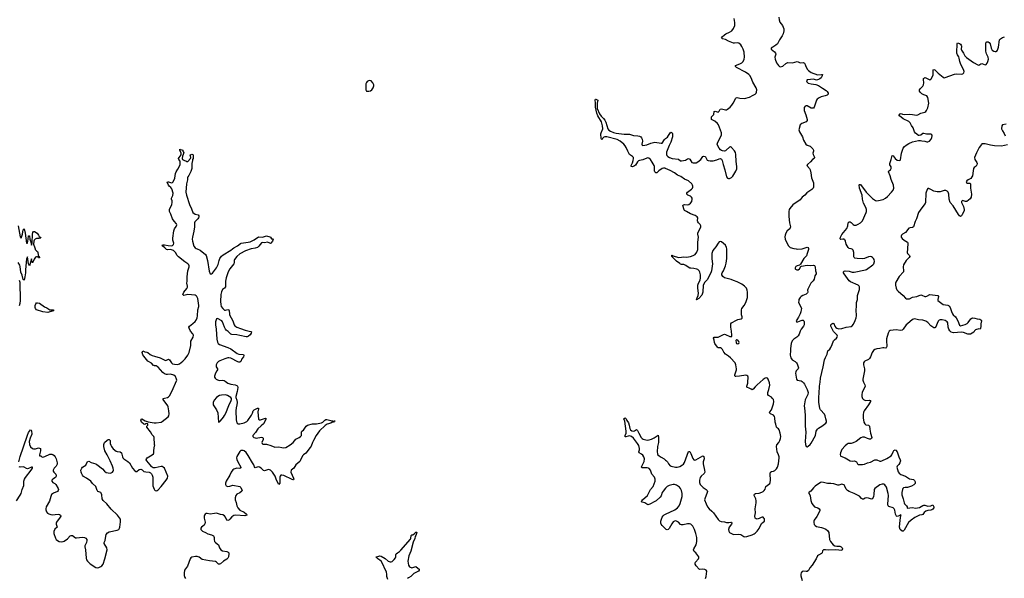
# Model space of a CAD drawing. Header units: inches. Extents: x 1682510 to 1839368, y 640758 to 791543.
# Tile 172 of 186: x 1757360 to 1776627, y 763552 to 774486. Entities that reach past the tile are written whole.
import ezdxf

# ---------------------------------------------------------------- set-up
doc = ezdxf.new("R2010")
doc.units = ezdxf.units.IN
doc.header["$MEASUREMENT"] = 0
for name, color, linetype in [('B7756', 7, 'Continuous'), ('B7757', 7, 'Continuous'), ('B7766', 7, 'Continuous'), ('B7767', 7, 'Continuous'), ('B7776', 7, 'Continuous'), ('B7777', 7, 'Continuous')]:
    doc.layers.add(name, color=color, linetype=linetype)

msp = doc.modelspace()

# ---------------------------------------------------------------- linework, layer by layer
at = {"layer": 'B7756', "color": 6, "elevation": 700}
for points in [[(1757662, 770000), (1757665, 769990), (1757690, 769964), (1757710, 769950), (1757717, 769937), (1757720, 769880), (1757731, 769851), (1757750, 769832), (1757750, 769826), (1757730, 769822), (1757719, 769839), (1757705, 769845), (1757690, 769846), (1757670, 769835), (1757640, 769800), (1757630, 769766), (1757610, 769726), (1757590, 769806), (1757550, 769666), (1757530, 769706), (1757510, 769846), (1757490, 769806), (1757470, 769590), (1757470, 769530), (1757463, 769450), (1757450, 769386), (1757430, 769398), (1757410, 769486), (1757383, 769543), (1757372, 769652), (1757361, 769681), (1757331, 769731)], [(1757350, 769390), (1757361, 769350), (1757368, 768990), (1757363, 768930), (1757350, 768884)], [(1760000, 767713), (1759990, 767714), (1759979, 767719), (1759941, 767761), (1759870, 767800), (1759790, 767897), (1759770, 767929), (1759759, 767970), (1759760, 767990), (1759770, 768001), (1759806, 767986), (1759850, 767981), (1759870, 767974), (1759915, 767935), (1759950, 767912), (1760000, 767899)], [(1760000, 766171), (1759990, 766310), (1759984, 766330), (1759950, 766358), (1759922, 766422), (1759848, 766510), (1759847, 766530), (1759869, 766550), (1759870, 766574), (1759850, 766584), (1759830, 766578), (1759810, 766561), (1759790, 766566), (1759745, 766610), (1759735, 766630), (1759732, 766650), (1759750, 766671), (1759817, 766637), (1759876, 766616), (1759990, 766593), (1760000, 766594)], [(1757342, 765830), (1757366, 765934), (1757435, 766125), (1757510, 766354), (1757530, 766409), (1757570, 766459), (1757583, 766450), (1757590, 766436), (1757596, 766370), (1757565, 766295), (1757548, 766230), (1757551, 766171), (1757570, 766127), (1757610, 766093), (1757630, 766086), (1757668, 766088), (1757730, 766103), (1757750, 766102), (1757769, 766090), (1757766, 766050), (1757745, 765970), (1757750, 765947), (1757772, 765950), (1757791, 765931), (1757810, 765923), (1757850, 765934), (1757950, 765979), (1757990, 765983), (1758010, 765977), (1758036, 765956), (1758055, 765930), (1758075, 765890), (1758092, 765810), (1758090, 765784), (1758075, 765750), (1758037, 765710), (1758014, 765670), (1758014, 765650), (1758026, 765630), (1758066, 765590), (1758075, 765570), (1758072, 765550), (1758057, 765523), (1758007, 765490), (1757991, 765470), (1757988, 765450), (1758007, 765430), (1758050, 765406), (1758070, 765388), (1758111, 765310), (1758116, 765290), (1758114, 765270), (1758097, 765250), (1758023, 765217), (1757985, 765190), (1757967, 765153), (1757941, 765059), (1757879, 764950), (1757870, 764910), (1757870, 764890), (1757884, 764850), (1757902, 764830), (1757931, 764811), (1757970, 764798), (1757995, 764795), (1758110, 764805), (1758140, 764800), (1758160, 764790), (1758162, 764770), (1758152, 764750), (1758083, 764650), (1758074, 764630), (1758072, 764610), (1758095, 764550), (1758049, 764511), (1758030, 764465), (1758029, 764429), (1758059, 764339), (1758074, 764314), (1758097, 764290), (1758131, 764271), (1758170, 764265), (1758209, 764270), (1758230, 764281), (1758294, 764326), (1758350, 764380), (1758370, 764389), (1758390, 764388), (1758450, 764347), (1758470, 764342), (1758590, 764354), (1758628, 764348), (1758655, 764335), (1758672, 764312), (1758674, 764290), (1758664, 764250), (1758637, 764190), (1758635, 764170), (1758647, 764110), (1758663, 763943), (1758670, 763912), (1758686, 763886), (1758737, 763837), (1758850, 763764), (1758890, 763760), (1758910, 763764), (1758950, 763780), (1758970, 763796), (1758993, 763830), (1759026, 763930), (1759072, 764110), (1759065, 764150), (1759014, 764230), (1759015, 764250), (1759034, 764290), (1759042, 764378), (1759051, 764409), (1759079, 764441), (1759110, 764460), (1759265, 764495), (1759298, 764510), (1759314, 764530), (1759320, 764550), (1759334, 764654), (1759334, 764694), (1759329, 764710), (1759272, 764790), (1759150, 764904), (1759067, 765010), (1758990, 765076), (1758973, 765110), (1758965, 765185), (1758956, 765216), (1758947, 765230), (1758891, 765251), (1758881, 765261), (1758873, 765273), (1758858, 765330), (1758847, 765350), (1758785, 765405), (1758750, 765450), (1758670, 765509), (1758610, 765545), (1758589, 765569), (1758567, 765607), (1758560, 765630), (1758559, 765670), (1758574, 765710), (1758591, 765729), (1758654, 765766), (1758685, 765835), (1758690, 765841), (1758710, 765844), (1758760, 765820), (1758850, 765794), (1758870, 765782), (1758977, 765697), (1759019, 765650), (1759050, 765625), (1759090, 765614), (1759130, 765613), (1759150, 765617), (1759176, 765630), (1759191, 765649), (1759193, 765670), (1759188, 765710), (1759177, 765750), (1759132, 765850), (1759071, 765970), (1759026, 766046), (1759008, 766130), (1759007, 766173), (1759018, 766210), (1759070, 766257), (1759090, 766268), (1759110, 766271), (1759128, 766248), (1759133, 766190), (1759141, 766161), (1759154, 766130), (1759169, 766109), (1759190, 766086), (1759250, 766040), (1759270, 766033), (1759327, 766027), (1759350, 766010), (1759370, 765930), (1759379, 765910), (1759398, 765890), (1759477, 765837), (1759508, 765810), (1759570, 765708), (1759610, 765654), (1759630, 765644), (1759650, 765645), (1759699, 765681), (1759730, 765691), (1759755, 765676), (1759790, 765645), (1759830, 765633), (1759890, 765628), (1759917, 765617), (1759939, 765599), (1759955, 765570), (1759962, 765530), (1759964, 765364), (1759990, 765299), (1760000, 765286)], [(1760000, 765713), (1759970, 765714), (1759950, 765724), (1759938, 765738), (1759914, 765774), (1759848, 765848), (1759836, 765870), (1759839, 765890), (1759856, 765910), (1759953, 765967), (1759976, 765990), (1759984, 766010), (1759984, 766056), (1760000, 766142)], [(1757295, 765070), (1757370, 765178), (1757388, 765210), (1757408, 765292), (1757439, 765370), (1757442, 765450), (1757452, 765490), (1757473, 765527), (1757587, 765670), (1757609, 765710), (1757607, 765727), (1757590, 765729), (1757530, 765703), (1757510, 765697), (1757490, 765698), (1757449, 765729), (1757430, 765736), (1757367, 765727), (1757350, 765737)]]:
    msp.add_lwpolyline(points, dxfattribs=at)
msp.add_lwpolyline([(1757910, 768756), (1757813, 768770), (1757690, 768805), (1757671, 768831), (1757665, 768850), (1757663, 768890), (1757673, 768927), (1757690, 768943), (1757710, 768946), (1757750, 768936), (1757845, 768865), (1757890, 768847), (1757930, 768817), (1757950, 768810), (1758018, 768810), (1758023, 768790), (1757950, 768765)], close=True, dxfattribs=at)
at = {"layer": 'B7757', "color": 6, "elevation": 700}
msp.add_lwpolyline([(1757330, 770451), (1757370, 770235), (1757390, 770211), (1757414, 770290), (1757430, 770372), (1757450, 770392), (1757468, 770310), (1757490, 770114), (1757510, 770114), (1757525, 770190), (1757530, 770254), (1757550, 770254), (1757556, 770190), (1757571, 770150), (1757590, 770074), (1757603, 770117), (1757610, 770290), (1757619, 770321), (1757630, 770339), (1757650, 770337), (1757703, 770310), (1757725, 770265), (1757742, 770242), (1757763, 770230), (1757771, 770210), (1757739, 770201), (1757690, 770200), (1757660, 770190), (1757644, 770170), (1757637, 770150), (1757631, 770090), (1757634, 770070), (1757650, 770038), (1757662, 770000)], dxfattribs=at)
at = {"layer": 'B7766', "color": 6, "elevation": 700}
for points in [[(1760000, 767899), (1760110, 767870), (1760210, 767817), (1760230, 767819), (1760270, 767841), (1760290, 767827), (1760330, 767770), (1760350, 767752), (1760390, 767742), (1760443, 767737), (1760470, 767741), (1760488, 767750), (1760550, 767800), (1760597, 767850), (1760650, 767920), (1760678, 767970), (1760709, 768111), (1760708, 768192), (1760751, 768269), (1760759, 768310), (1760750, 768335), (1760703, 768390), (1760676, 768450), (1760671, 768470), (1760680, 768490), (1760750, 768538), (1760790, 768578), (1760810, 768607), (1760831, 768650), (1760839, 768690), (1760847, 768810), (1760864, 768870), (1760866, 768890), (1760843, 769030), (1760827, 769067), (1760810, 769083), (1760791, 769091), (1760650, 769105), (1760570, 769089), (1760558, 769098), (1760555, 769110), (1760573, 769150), (1760630, 769227), (1760640, 769250), (1760642, 769270), (1760632, 769330), (1760638, 769370), (1760636, 769450), (1760648, 769570), (1760673, 769650), (1760675, 769670), (1760670, 769690), (1760652, 769710), (1760590, 769748), (1760466, 769846), (1760444, 769870), (1760411, 769931), (1760370, 769969), (1760310, 769986), (1760250, 769979), (1760230, 769985), (1760217, 770000)], [(1761889, 770000), (1761777, 769963), (1761670, 769904), (1761607, 769853), (1761563, 769790), (1761556, 769770), (1761558, 769730), (1761553, 769710), (1761474, 769610), (1761438, 769550), (1761401, 769430), (1761389, 769370), (1761384, 769330), (1761388, 769270), (1761385, 769255), (1761370, 769233), (1761330, 769204), (1761310, 769159), (1761297, 769110), (1761289, 768969), (1761294, 768910), (1761305, 768870), (1761334, 768830), (1761370, 768801), (1761390, 768799), (1761430, 768812), (1761450, 768810), (1761458, 768790), (1761463, 768730), (1761468, 768710), (1761530, 768590), (1761557, 768510), (1761570, 768493), (1761610, 768468), (1761679, 768439), (1761770, 768409), (1761850, 768388), (1761884, 768384), (1761895, 768375), (1761890, 768347), (1761870, 768316), (1761837, 768290), (1761810, 768281), (1761790, 768281), (1761670, 768303), (1761610, 768319), (1761510, 768323), (1761490, 768331), (1761470, 768348), (1761442, 768382), (1761402, 768410), (1761386, 768426), (1761365, 768465), (1761327, 768570), (1761313, 768593), (1761230, 768635), (1761209, 768630), (1761193, 768570), (1761193, 768510), (1761206, 768426), (1761216, 768230), (1761230, 768171), (1761241, 768150), (1761270, 768125), (1761430, 768069), (1761490, 768042), (1761613, 767953), (1761650, 767941), (1761734, 767934), (1761742, 767930), (1761748, 767910), (1761738, 767890), (1761707, 767850), (1761684, 767796), (1761670, 767783), (1761650, 767783), (1761630, 767791), (1761490, 767858), (1761450, 767870), (1761430, 767868), (1761372, 767850), (1761274, 767810), (1761250, 767796), (1761226, 767770), (1761207, 767730), (1761207, 767690), (1761229, 767650), (1761229, 767630), (1761220, 767610), (1761189, 767570), (1761169, 767510), (1761170, 767490), (1761183, 767470), (1761205, 767450), (1761230, 767436), (1761270, 767426), (1761330, 767427), (1761362, 767422), (1761383, 767410), (1761430, 767369), (1761488, 767352), (1761578, 767338), (1761607, 767327), (1761623, 767310), (1761626, 767286), (1761617, 767210), (1761588, 767110), (1761587, 767090), (1761610, 767036), (1761615, 766990), (1761610, 766950), (1761594, 766890), (1761589, 766830), (1761595, 766655), (1761610, 766593), (1761630, 766575), (1761670, 766575), (1761750, 766596), (1761801, 766619), (1761821, 766639), (1761897, 766743), (1761916, 766784), (1761929, 766830), (1761945, 766850), (1762010, 766884), (1762030, 766885), (1762032, 766870), (1762020, 766810), (1762030, 766669), (1762050, 766651), (1762070, 766651), (1762150, 766682), (1762170, 766684), (1762179, 766679), (1762183, 766670), (1762130, 766577), (1762087, 766533), (1762020, 766480), (1761973, 766407), (1761923, 766350), (1761920, 766330), (1761942, 766310), (1761970, 766299), (1761990, 766298), (1762090, 766313), (1762115, 766310), (1762124, 766290), (1762123, 766270), (1762098, 766210), (1762103, 766190), (1762120, 766180), (1762190, 766175), (1762274, 766154), (1762350, 766117), (1762430, 766122), (1762491, 766109), (1762530, 766107), (1762570, 766115), (1762650, 766163), (1762708, 766210), (1762763, 766277), (1762830, 766310), (1762853, 766327), (1762872, 766348), (1762877, 766363), (1762876, 766410), (1762880, 766430), (1762910, 766452), (1762965, 766530), (1762990, 766548), (1763090, 766575), (1763170, 766575), (1763263, 766597), (1763290, 766610), (1763330, 766648), (1763350, 766659), (1763370, 766660), (1763450, 766641), (1763532, 766630), (1763514, 766626), (1763499, 766610), (1763475, 766605), (1763445, 766590), (1763374, 766566), (1763337, 766543), (1763224, 766436), (1763158, 766350), (1763112, 766250), (1763088, 766212), (1763060, 766140), (1763042, 766110), (1762958, 766002), (1762912, 765968), (1762892, 765948), (1762856, 765864), (1762841, 765839), (1762764, 765770), (1762725, 765710), (1762674, 765666), (1762666, 765630), (1762719, 765510), (1762724, 765490), (1762718, 765482), (1762710, 765479), (1762690, 765484), (1762530, 765561), (1762490, 765570), (1762471, 765569), (1762457, 765550), (1762451, 765529), (1762448, 765412), (1762430, 765390), (1762387, 765470), (1762357, 765550), (1762309, 765630), (1762270, 765669), (1762230, 765681), (1762210, 765678), (1762150, 765656), (1762130, 765660), (1762083, 765710), (1762050, 765729), (1762029, 765731), (1761970, 765713), (1761952, 765732), (1761938, 765770), (1761915, 765810), (1761830, 765955), (1761790, 766014), (1761750, 766047), (1761730, 766054), (1761690, 766052), (1761670, 766034), (1761610, 765934), (1761604, 765910), (1761610, 765877), (1761630, 765830), (1761690, 765730), (1761688, 765712), (1761670, 765703), (1761610, 765705), (1761590, 765702), (1761550, 765687), (1761530, 765672), (1761500, 765630), (1761472, 765568), (1761403, 765450), (1761390, 765415), (1761388, 765390), (1761392, 765372), (1761402, 765362), (1761430, 765350), (1761470, 765353), (1761530, 765372), (1761666, 765346), (1761686, 765330), (1761710, 765270), (1761704, 765256), (1761670, 765224), (1761610, 765197), (1761590, 765174), (1761573, 765130), (1761577, 765090), (1761595, 765035), (1761609, 764970), (1761630, 764930), (1761670, 764888), (1761750, 764849), (1761796, 764810), (1761803, 764790), (1761768, 764772), (1761590, 764785), (1761550, 764780), (1761510, 764758), (1761470, 764711), (1761450, 764693), (1761430, 764684), (1761410, 764692), (1761387, 764747), (1761370, 764774), (1761335, 764795), (1761290, 764801), (1761250, 764816), (1761210, 764824), (1761170, 764823), (1761090, 764807), (1761030, 764821), (1761010, 764820), (1760990, 764810), (1760974, 764790), (1760968, 764770), (1760967, 764730), (1760987, 764650), (1760983, 764617), (1760967, 764593), (1760918, 764550), (1760903, 764530), (1760902, 764510), (1760936, 764476), (1760995, 764450), (1761042, 764422), (1761110, 764405), (1761150, 764382), (1761160, 764370), (1761165, 764350), (1761162, 764310), (1761170, 764270), (1761189, 764250), (1761248, 764210), (1761259, 764190), (1761270, 764150), (1761297, 764110), (1761330, 764088), (1761416, 764076), (1761441, 764061), (1761450, 764050), (1761454, 764030), (1761443, 763970), (1761431, 763949), (1761411, 763929), (1761349, 763890), (1761290, 763835), (1761270, 763826), (1761250, 763831), (1761210, 763867), (1761190, 763878), (1761072, 763892), (1760930, 763920), (1760870, 763963), (1760830, 763979), (1760801, 763979), (1760730, 763963), (1760710, 763950), (1760697, 763930), (1760642, 763790), (1760586, 763710), (1760575, 763650), (1760577, 763610), (1760590, 763570), (1760606, 763550)], [(1760830, 770000), (1760890, 769976), (1760997, 769890), (1761006, 769870), (1761034, 769774), (1761066, 769566), (1761090, 769511), (1761110, 769512), (1761130, 769527), (1761210, 769629), (1761244, 769696), (1761261, 769770), (1761276, 769810), (1761306, 769854), (1761339, 769881), (1761490, 769977), (1761521, 770000)], [(1760000, 766594), (1760030, 766594), (1760130, 766610), (1760150, 766618), (1760266, 766714), (1760278, 766730), (1760283, 766770), (1760280, 766830), (1760265, 766910), (1760256, 766930), (1760168, 767050), (1760166, 767070), (1760190, 767081), (1760250, 767092), (1760274, 767106), (1760290, 767125), (1760330, 767193), (1760360, 767270), (1760410, 767372), (1760432, 767430), (1760429, 767449), (1760410, 767499), (1760377, 767530), (1760313, 767550), (1760250, 767541), (1760230, 767542), (1760196, 767556), (1760162, 767582), (1760070, 767686), (1760030, 767711), (1760000, 767713)], [(1770000, 765314), (1769950, 765258), (1769934, 765230), (1769911, 765169), (1769890, 765137), (1769812, 765070), (1769790, 765057), (1769690, 765004), (1769650, 764993), (1769630, 765000), (1769590, 765026), (1769540, 765040), (1769528, 765048), (1769535, 765070), (1769549, 765091), (1769645, 765170), (1769703, 765290), (1769754, 765346), (1769792, 765450), (1769792, 765490), (1769779, 765530), (1769730, 765589), (1769718, 765630), (1769700, 765670), (1769679, 765699), (1769662, 765710), (1769636, 765716), (1769550, 765713), (1769537, 765717), (1769525, 765730), (1769531, 765750), (1769579, 765841), (1769588, 765890), (1769573, 765930), (1769550, 765962), (1769530, 765981), (1769481, 766010), (1769477, 766030), (1769491, 766069), (1769491, 766090), (1769474, 766150), (1769451, 766190), (1769373, 766293), (1769330, 766326), (1769290, 766338), (1769265, 766335), (1769223, 766323), (1769210, 766322), (1769206, 766326), (1769209, 766349), (1769224, 766390), (1769228, 766430), (1769201, 766630), (1769179, 766670), (1769190, 766681), (1769210, 766690), (1769230, 766674), (1769241, 766641), (1769270, 766594), (1769289, 766550), (1769301, 766481), (1769315, 766455), (1769339, 766439), (1769370, 766431), (1769390, 766438), (1769430, 766465), (1769439, 766459), (1769450, 766448), (1769475, 766390), (1769521, 766310), (1769538, 766290), (1769557, 766277), (1769610, 766259), (1769650, 766257), (1769679, 766261), (1769724, 766276), (1769778, 766302), (1769815, 766325), (1769850, 766354), (1769856, 766350), (1769862, 766322), (1769861, 766250), (1769858, 766210), (1769842, 766130), (1769834, 766030), (1769838, 765990), (1769846, 765970), (1769870, 765946), (1769910, 765920), (1769971, 765890), (1770000, 765865)], [(1760000, 766142), (1760002, 766150), (1760000, 766171)], [(1760000, 765286), (1760010, 765273), (1760030, 765267), (1760050, 765270), (1760070, 765282), (1760130, 765346), (1760228, 765470), (1760250, 765510), (1760257, 765550), (1760190, 765705), (1760170, 765729), (1760150, 765738), (1760130, 765738), (1760010, 765713), (1760000, 765713)], [(1770000, 764519), (1769930, 764584), (1769913, 764610), (1769907, 764630), (1769908, 764668), (1769914, 764690), (1769934, 764746), (1769950, 764775), (1769970, 764791), (1770000, 764805)], [(1764565, 763530), (1764546, 763590), (1764547, 763630), (1764537, 763670), (1764438, 763878), (1764410, 763908), (1764370, 763930), (1764346, 763950), (1764327, 763973), (1764370, 763976), (1764410, 763990), (1764430, 763987), (1764510, 763938), (1764570, 763889), (1764610, 763875), (1764630, 763875), (1764650, 763883), (1764690, 763917), (1764715, 763950), (1764720, 763970), (1764720, 764010), (1764727, 764030), (1764750, 764050), (1764790, 764075), (1764818, 764102), (1765005, 764315), (1765012, 764330), (1765017, 764390), (1765030, 764401), (1765055, 764406), (1765080, 764420), (1765110, 764455), (1765130, 764454), (1765127, 764430), (1765113, 764390), (1765099, 764370), (1765090, 764329), (1765061, 764259), (1765014, 764086), (1764975, 763990), (1764957, 763890), (1764969, 763810), (1764990, 763778), (1765030, 763760), (1765050, 763761), (1765110, 763781), (1765118, 763778), (1765178, 763730), (1765179, 763710), (1765161, 763690), (1765075, 763645), (1765011, 763589), (1764970, 763562), (1764950, 763550)]]:
    msp.add_lwpolyline(points, dxfattribs=at)
msp.add_lwpolyline([(1761390, 767142), (1761310, 767139), (1761271, 767129), (1761234, 767110), (1761209, 767090), (1761164, 767036), (1761146, 766994), (1761148, 766950), (1761210, 766850), (1761235, 766790), (1761250, 766606), (1761270, 766614), (1761290, 766635), (1761350, 766707), (1761370, 766741), (1761394, 766786), (1761450, 766934), (1761499, 767030), (1761504, 767050), (1761505, 767070), (1761493, 767090), (1761425, 767130)], close=True, dxfattribs=at)
at = {"layer": 'B7767', "color": 6, "elevation": 800}
msp.add_lwpolyline([(1764210, 773296), (1764182, 773290), (1764161, 773279), (1764143, 773257), (1764134, 773230), (1764131, 773110), (1764146, 773086), (1764190, 773084), (1764224, 773096), (1764250, 773111), (1764277, 773150), (1764289, 773190), (1764289, 773210), (1764273, 773250), (1764234, 773290)], close=True, dxfattribs=at)
at = {"layer": 'B7767', "color": 6, "elevation": 700}
for points in [[(1770000, 771572), (1769990, 771577), (1769959, 771581), (1769930, 771573), (1769869, 771530), (1769830, 771490), (1769810, 771488), (1769790, 771506), (1769779, 771530), (1769781, 771610), (1769777, 771630), (1769734, 771694), (1769704, 771750), (1769670, 771775), (1769650, 771780), (1769630, 771775), (1769550, 771740), (1769490, 771729), (1769470, 771722), (1769450, 771706), (1769410, 771641), (1769390, 771623), (1769350, 771605), (1769324, 771610), (1769323, 771630), (1769353, 771687), (1769366, 771730), (1769373, 771770), (1769371, 771790), (1769349, 771809), (1769311, 771831), (1769294, 771850), (1769260, 771910), (1769230, 771981), (1769210, 772014), (1769179, 772050), (1769110, 772109), (1769050, 772142), (1768847, 772193), (1768810, 772195), (1768793, 772187), (1768762, 772158), (1768750, 772133), (1768741, 772161), (1768732, 772250), (1768735, 772270), (1768768, 772350), (1768766, 772406), (1768744, 772484), (1768670, 772607), (1768650, 772659), (1768628, 772772), (1768627, 772850), (1768620, 772920), (1768626, 772930), (1768632, 772930), (1768675, 772910), (1768660, 772850), (1768659, 772770), (1768662, 772750), (1768704, 772644), (1768737, 772597), (1768784, 772550), (1768810, 772516), (1768830, 772477), (1768869, 772349), (1768886, 772326), (1768921, 772301), (1768976, 772276), (1769030, 772262), (1769190, 772247), (1769290, 772245), (1769370, 772219), (1769454, 772214), (1769490, 772207), (1769516, 772190), (1769530, 772172), (1769539, 772150), (1769544, 772110), (1769533, 772050), (1769538, 772030), (1769550, 772022), (1769630, 772034), (1769710, 772069), (1769790, 772088), (1769910, 772066), (1769930, 772071), (1769979, 772141), (1770000, 772159)], [(1760217, 770000), (1760200, 770020), (1760160, 770050), (1760150, 770070), (1760170, 770079), (1760190, 770081), (1760266, 770066), (1760330, 770060), (1760351, 770069), (1760370, 770087), (1760376, 770110), (1760358, 770170), (1760354, 770210), (1760373, 770350), (1760387, 770390), (1760424, 770436), (1760431, 770450), (1760433, 770470), (1760426, 770490), (1760382, 770542), (1760349, 770590), (1760316, 770676), (1760290, 770730), (1760288, 770750), (1760293, 770770), (1760336, 770870), (1760345, 770910), (1760343, 770943), (1760332, 770970), (1760332, 770990), (1760358, 771042), (1760362, 771090), (1760336, 771176), (1760320, 771200), (1760285, 771230), (1760270, 771250), (1760259, 771279), (1760248, 771290), (1760249, 771310), (1760270, 771310), (1760330, 771291), (1760350, 771298), (1760366, 771314), (1760394, 771386), (1760410, 771473), (1760422, 771510), (1760457, 771563), (1760497, 771643), (1760502, 771670), (1760497, 771717), (1760474, 771750), (1760469, 771770), (1760477, 771790), (1760518, 771842), (1760521, 771870), (1760490, 771929), (1760490, 771952), (1760502, 771942), (1760530, 771941), (1760550, 771931), (1760555, 771915), (1760570, 771892), (1760561, 771850), (1760544, 771816), (1760539, 771770), (1760547, 771747), (1760582, 771730), (1760610, 771723), (1760630, 771711), (1760650, 771711), (1760702, 771770), (1760709, 771790), (1760699, 771819), (1760688, 771832), (1760730, 771852), (1760745, 771845), (1760754, 771834), (1760757, 771810), (1760751, 771770), (1760741, 771750), (1760741, 771730), (1760728, 771672), (1760730, 771570), (1760710, 771517), (1760670, 771437), (1760650, 771410), (1760644, 771390), (1760641, 771350), (1760624, 771270), (1760612, 771110), (1760622, 771050), (1760681, 770870), (1760722, 770782), (1760749, 770710), (1760790, 770681), (1760850, 770665), (1760866, 770646), (1760867, 770630), (1760858, 770610), (1760845, 770590), (1760787, 770530), (1760779, 770510), (1760778, 770430), (1760766, 770346), (1760740, 770230), (1760736, 770190), (1760738, 770150), (1760770, 770056), (1760790, 770023), (1760810, 770008), (1760830, 770000)], [(1761521, 770000), (1761550, 770022), (1761621, 770059), (1761678, 770102), (1761691, 770109), (1761832, 770128), (1761870, 770137), (1761946, 770174), (1762030, 770237), (1762110, 770230), (1762190, 770252), (1762256, 770236), (1762267, 770230), (1762290, 770198), (1762310, 770198), (1762318, 770190), (1762307, 770150), (1762277, 770110), (1762270, 770107), (1762257, 770110), (1762210, 770133), (1762150, 770121), (1762110, 770125), (1762090, 770116), (1762040, 770050), (1762011, 770030), (1761970, 770017), (1761897, 770003), (1761889, 770000)]]:
    msp.add_lwpolyline(points, dxfattribs=at)
at = {"layer": 'B7776', "color": 6, "elevation": 700}
for points in [[(1770000, 765865), (1770014, 765854), (1770036, 765830), (1770055, 765790), (1770090, 765754), (1770110, 765746), (1770190, 765730), (1770226, 765730), (1770277, 765743), (1770330, 765770), (1770350, 765788), (1770370, 765816), (1770450, 766035), (1770470, 766031), (1770490, 765994), (1770530, 765897), (1770550, 765870), (1770564, 765864), (1770590, 765870), (1770730, 765946), (1770750, 765933), (1770753, 765890), (1770734, 765830), (1770731, 765791), (1770760, 765670), (1770764, 765630), (1770756, 765604), (1770693, 765550), (1770676, 765524), (1770664, 765476), (1770664, 765430), (1770677, 765390), (1770699, 765359), (1770733, 765330), (1770791, 765291), (1770810, 765270), (1770816, 765250), (1770815, 765230), (1770764, 765110), (1770763, 765090), (1770790, 765011), (1770818, 764950), (1770848, 764910), (1770906, 764866), (1770936, 764836), (1771026, 764706), (1771056, 764676), (1771086, 764666), (1771150, 764660), (1771190, 764647), (1771234, 764646), (1771272, 764651), (1771288, 764648), (1771294, 764630), (1771287, 764610), (1771244, 764550), (1771230, 764510), (1771234, 764474), (1771250, 764448), (1771286, 764426), (1771330, 764410), (1771430, 764416), (1771469, 764409), (1771527, 764370), (1771546, 764366), (1771590, 764373), (1771690, 764404), (1771730, 764421), (1771750, 764436), (1771790, 764477), (1771831, 764529), (1771875, 764625), (1771911, 764650), (1771931, 764670), (1771935, 764690), (1771933, 764713), (1771924, 764730), (1771906, 764746), (1771890, 764750), (1771870, 764744), (1771830, 764723), (1771790, 764712), (1771770, 764713), (1771751, 764731), (1771748, 764768), (1771755, 764835), (1771751, 764910), (1771770, 765030), (1771771, 765070), (1771762, 765110), (1771732, 765170), (1771733, 765187), (1771741, 765199), (1771760, 765210), (1771830, 765218), (1771884, 765236), (1771910, 765250), (1771930, 765270), (1771946, 765294), (1771960, 765350), (1772015, 765385), (1772036, 765410), (1772046, 765430), (1772052, 765470), (1772043, 765597), (1772050, 765630), (1772070, 765640), (1772110, 765650), (1772137, 765663), (1772167, 765693), (1772189, 765730), (1772206, 765790), (1772222, 765910), (1772221, 765930), (1772210, 765970), (1772181, 766030), (1772166, 766134), (1772176, 766164), (1772213, 766207), (1772233, 766247), (1772248, 766290), (1772251, 766330), (1772243, 766390), (1772221, 766461), (1772210, 766478), (1772190, 766491), (1772172, 766512), (1772153, 766570), (1772142, 766610), (1772138, 766690), (1772130, 766719), (1772107, 766747), (1772050, 766768), (1772032, 766790), (1772040, 766810), (1772069, 766850), (1772111, 766970), (1772118, 767010), (1772108, 767050), (1772093, 767073), (1772070, 767096), (1772012, 767130), (1772000, 767150), (1772001, 767190), (1772019, 767250), (1772036, 767330), (1772030, 767379), (1772008, 767450), (1771990, 767470), (1771970, 767473), (1771950, 767466), (1771910, 767442), (1771790, 767342), (1771750, 767302), (1771710, 767252), (1771690, 767241), (1771670, 767251), (1771650, 767270), (1771590, 767290), (1771586, 767310), (1771608, 767370), (1771610, 767390), (1771612, 767492), (1771608, 767510), (1771590, 767524), (1771570, 767525), (1771446, 767506), (1771370, 767499), (1771363, 767503), (1771355, 767514), (1771355, 767535), (1771385, 767630), (1771387, 767650), (1771376, 767730), (1771360, 767770), (1771271, 767870), (1771230, 767902), (1771190, 767924), (1771170, 767942), (1771140, 767980), (1771112, 768030), (1771093, 768050), (1771070, 768061), (1771030, 768065), (1771016, 768076), (1770962, 768150), (1770953, 768170), (1770950, 768210), (1770938, 768250), (1770950, 768270), (1771030, 768275), (1771130, 768325), (1771150, 768328), (1771170, 768326), (1771254, 768286), (1771270, 768282), (1771292, 768288), (1771296, 768310), (1771291, 768390), (1771277, 768470), (1771278, 768530), (1771288, 768550), (1771300, 768560), (1771370, 768600), (1771410, 768616), (1771475, 768630), (1771494, 768646), (1771495, 768670), (1771482, 768710), (1771483, 768810), (1771490, 768830), (1771537, 768890), (1771568, 768950), (1771585, 768990), (1771600, 769050), (1771603, 769150), (1771598, 769190), (1771581, 769230), (1771541, 769270), (1771490, 769311), (1771398, 769358), (1771330, 769378), (1771281, 769401), (1771150, 769433), (1771119, 769459), (1771100, 769490), (1771098, 769510), (1771105, 769530), (1771132, 769570), (1771170, 769670), (1771183, 769717), (1771198, 769810), (1771200, 769970), (1771195, 770000)], [(1770947, 770000), (1770923, 769970), (1770906, 769910), (1770905, 769805), (1770916, 769710), (1770899, 769570), (1770883, 769530), (1770848, 769472), (1770817, 769403), (1770769, 769351), (1770735, 769290), (1770725, 769150), (1770710, 769094), (1770650, 769027), (1770604, 769004), (1770594, 769010), (1770604, 769016), (1770607, 769030), (1770618, 769042), (1770638, 769090), (1770640, 769130), (1770628, 769230), (1770632, 769290), (1770642, 769330), (1770674, 769390), (1770684, 769430), (1770679, 769490), (1770667, 769547), (1770656, 769570), (1770630, 769594), (1770610, 769602), (1770550, 769618), (1770490, 769620), (1770470, 769625), (1770441, 769641), (1770396, 769676), (1770357, 769697), (1770310, 769693), (1770290, 769700), (1770276, 769716), (1770210, 769758), (1770176, 769796), (1770138, 769830), (1770123, 769850), (1770123, 769863), (1770117, 769870), (1770130, 769875), (1770145, 769865), (1770250, 769832), (1770310, 769835), (1770350, 769847), (1770410, 769840), (1770486, 769850), (1770540, 769870), (1770575, 769890), (1770610, 769938), (1770631, 769990), (1770631, 770000)], [(1772797, 770000), (1772797, 769990), (1772772, 769908), (1772754, 769866), (1772704, 769810), (1772639, 769701), (1772616, 769684), (1772570, 769671), (1772548, 769652), (1772537, 769630), (1772537, 769610), (1772542, 769602), (1772569, 769589), (1772590, 769591), (1772618, 769610), (1772645, 769655), (1772658, 769662), (1772770, 769680), (1772830, 769675), (1772890, 769679), (1772910, 769673), (1772926, 769650), (1772929, 769570), (1772948, 769530), (1772945, 769510), (1772921, 769470), (1772906, 769410), (1772884, 769376), (1772843, 769330), (1772779, 769210), (1772777, 769190), (1772782, 769150), (1772778, 769142), (1772769, 769130), (1772750, 769116), (1772684, 769090), (1772654, 769070), (1772630, 769048), (1772608, 769010), (1772603, 768990), (1772602, 768950), (1772648, 768868), (1772655, 768835), (1772653, 768810), (1772646, 768770), (1772632, 768728), (1772599, 768661), (1772565, 768610), (1772555, 768590), (1772557, 768577), (1772567, 768567), (1772589, 768569), (1772650, 768601), (1772670, 768606), (1772690, 768604), (1772702, 768590), (1772707, 768570), (1772708, 768510), (1772695, 768485), (1772649, 768430), (1772630, 768390), (1772611, 768330), (1772590, 768295), (1772566, 768274), (1772505, 768235), (1772478, 768202), (1772459, 768150), (1772444, 768050), (1772446, 768010), (1772438, 767918), (1772447, 767870), (1772478, 767830), (1772534, 767794), (1772559, 767770), (1772572, 767750), (1772596, 767690), (1772598, 767670), (1772592, 767650), (1772556, 767610), (1772545, 767590), (1772541, 767570), (1772560, 767450), (1772575, 767430), (1772650, 767414), (1772670, 767403), (1772698, 767378), (1772717, 767350), (1772766, 767250), (1772787, 767190), (1772785, 767150), (1772733, 767047), (1772713, 766930), (1772726, 766830), (1772732, 766730), (1772730, 766530), (1772743, 766410), (1772731, 766230), (1772735, 766170), (1772750, 766130), (1772770, 766125), (1772790, 766135), (1772830, 766169), (1772850, 766194), (1772935, 766350), (1772948, 766430), (1772968, 766472), (1772990, 766493), (1773056, 766530), (1773133, 766590), (1773149, 766610), (1773149, 766630), (1773135, 766675), (1773124, 766730), (1773110, 766767), (1773030, 766849), (1773015, 766875), (1772999, 766999), (1772998, 767102), (1773005, 767170), (1773008, 767310), (1773022, 767390), (1773029, 767470), (1773083, 767690), (1773111, 767830), (1773126, 767874), (1773158, 767942), (1773175, 768005), (1773210, 768038), (1773230, 768067), (1773261, 768130), (1773283, 768197), (1773301, 768219), (1773346, 768250), (1773359, 768270), (1773361, 768290), (1773355, 768310), (1773285, 768385), (1773269, 768409), (1773230, 768490), (1773231, 768510), (1773250, 768533), (1773270, 768548), (1773290, 768537), (1773309, 768489), (1773330, 768458), (1773350, 768445), (1773390, 768438), (1773450, 768443), (1773535, 768465), (1773630, 768483), (1773650, 768494), (1773674, 768526), (1773710, 768601), (1773728, 768652), (1773731, 768689), (1773725, 768810), (1773734, 768874), (1773736, 768950), (1773751, 769010), (1773757, 769090), (1773790, 769204), (1773794, 769254), (1773788, 769270), (1773770, 769290), (1773617, 769357), (1773594, 769374), (1773491, 769510), (1773481, 769530), (1773479, 769550), (1773490, 769565), (1773510, 769568), (1773590, 769562), (1773650, 769543), (1773690, 769542), (1773910, 769589), (1773930, 769598), (1774057, 769690), (1774074, 769710), (1774087, 769750), (1774080, 769790), (1774070, 769810), (1774050, 769833), (1774030, 769845), (1774010, 769849), (1773970, 769843), (1773890, 769812), (1773850, 769804), (1773750, 769810), (1773701, 769821), (1773689, 769829), (1773684, 769844), (1773682, 769930), (1773670, 769976), (1773650, 769995), (1773631, 770000)], [(1772551, 770000), (1772570, 769997), (1772670, 770000), (1772670, 770000)], [(1774733, 770000), (1774728, 769930), (1774733, 769910), (1774773, 769870), (1774780, 769850), (1774767, 769830), (1774703, 769770), (1774652, 769690), (1774645, 769650), (1774657, 769570), (1774651, 769550), (1774570, 769462), (1774506, 769350), (1774500, 769330), (1774496, 769290), (1774508, 769228), (1774521, 769201), (1774547, 769170), (1774645, 769085), (1774690, 769033), (1774710, 769021), (1774730, 769020), (1774770, 769025), (1774830, 769052), (1774918, 769070), (1774990, 769098), (1775010, 769096), (1775070, 769070), (1775090, 769069), (1775110, 769076), (1775170, 769110), (1775327, 769090), (1775340, 769070), (1775325, 769010), (1775327, 768990), (1775430, 768908), (1775519, 768899), (1775534, 768894), (1775550, 768880), (1775566, 768850), (1775590, 768771), (1775610, 768730), (1775624, 768710), (1775670, 768670), (1775687, 768647), (1775718, 768590), (1775750, 768507), (1775770, 768495), (1775858, 768522), (1775898, 768542), (1775918, 768562), (1775970, 768632), (1775990, 768645), (1776010, 768649), (1776050, 768646), (1776093, 768633), (1776150, 768625), (1776170, 768612), (1776178, 768598), (1776181, 768590), (1776168, 768530), (1776167, 768490), (1776160, 768440), (1776153, 768427), (1776130, 768434), (1776066, 768414), (1776046, 768394), (1776031, 768370), (1775968, 768332), (1775910, 768329), (1775825, 768365), (1775791, 768371), (1775630, 768358), (1775589, 768369), (1775558, 768398), (1775541, 768430), (1775528, 768470), (1775524, 768550), (1775510, 768572), (1775470, 768595), (1775412, 768609), (1775370, 768610), (1775350, 768605), (1775330, 768586), (1775277, 768463), (1775270, 768454), (1775250, 768453), (1775190, 768496), (1775130, 768558), (1775090, 768585), (1775030, 768606), (1774950, 768608), (1774870, 768628), (1774850, 768626), (1774830, 768619), (1774730, 768532), (1774707, 768510), (1774650, 768428), (1774630, 768410), (1774597, 768403), (1774510, 768416), (1774396, 768404), (1774373, 768390), (1774351, 768349), (1774323, 768237), (1774320, 768190), (1774330, 768110), (1774329, 768090), (1774316, 768064), (1774310, 768059), (1774270, 768064), (1774250, 768062), (1774190, 768048), (1774130, 768042), (1774090, 768028), (1774070, 768010), (1774039, 767970), (1774011, 767889), (1773990, 767851), (1773970, 767833), (1773899, 767801), (1773887, 767790), (1773873, 767767), (1773871, 767730), (1773888, 767650), (1773889, 767611), (1773859, 767450), (1773859, 767430), (1773869, 767390), (1773899, 767339), (1773903, 767310), (1773845, 767190), (1773837, 767150), (1773839, 767110), (1773853, 767070), (1773868, 767050), (1773882, 767042), (1773910, 767035), (1773990, 767041), (1774009, 767029), (1774006, 767010), (1773972, 766948), (1773883, 766830), (1773874, 766806), (1773866, 766754), (1773864, 766690), (1773879, 766610), (1773896, 766576), (1773919, 766559), (1773971, 766551), (1773986, 766530), (1773998, 766470), (1774005, 766390), (1774035, 766310), (1774031, 766290), (1774010, 766278), (1773990, 766277), (1773950, 766286), (1773890, 766312), (1773850, 766313), (1773821, 766299), (1773729, 766231), (1773670, 766202), (1773630, 766192), (1773570, 766189), (1773550, 766180), (1773510, 766147), (1773446, 766070), (1773419, 766010), (1773413, 765973), (1773421, 765950), (1773430, 765941), (1773510, 765909), (1773610, 765852), (1773647, 765847), (1773690, 765850), (1773710, 765846), (1773731, 765831), (1773755, 765795), (1773770, 765782), (1773790, 765778), (1773850, 765781), (1773890, 765789), (1773950, 765812), (1774010, 765823), (1774090, 765868), (1774110, 765873), (1774130, 765873), (1774190, 765844), (1774210, 765842), (1774230, 765848), (1774330, 765897), (1774411, 765949), (1774427, 765970), (1774450, 766027), (1774466, 766054), (1774490, 766067), (1774501, 766061), (1774531, 766030), (1774560, 765930), (1774588, 765870), (1774593, 765850), (1774580, 765810), (1774560, 765780), (1774528, 765750), (1774521, 765730), (1774550, 765633), (1774570, 765607), (1774603, 765583), (1774690, 765550), (1774770, 765502), (1774850, 765485), (1774868, 765468), (1774879, 765439), (1774880, 765410), (1774870, 765392), (1774858, 765382), (1774810, 765355), (1774770, 765340), (1774730, 765332), (1774688, 765332), (1774657, 765323), (1774642, 765310), (1774632, 765288), (1774622, 765230), (1774624, 765184), (1774648, 765110), (1774666, 765030), (1774676, 765010), (1774715, 764970), (1774725, 764950), (1774727, 764927), (1774830, 764938), (1774890, 764927), (1774930, 764928), (1774970, 764936), (1775030, 764975), (1775050, 764981), (1775070, 764982), (1775130, 764964), (1775187, 764973), (1775230, 764991), (1775245, 764950), (1775245, 764930), (1775230, 764904), (1775211, 764890), (1775190, 764884), (1775130, 764879), (1775090, 764866), (1775059, 764841), (1775030, 764803), (1775010, 764795), (1774970, 764788), (1774943, 764777), (1774878, 764742), (1774802, 764690), (1774755, 764645), (1774670, 764493), (1774650, 764476), (1774630, 764476), (1774589, 764509), (1774578, 764550), (1774587, 764690), (1774602, 764778), (1774608, 764790), (1774590, 764792), (1774579, 764781), (1774550, 764767), (1774530, 764764), (1774518, 764770), (1774510, 764779), (1774497, 764810), (1774485, 764885), (1774472, 764912), (1774450, 764930), (1774370, 764956), (1774351, 764971), (1774345, 765005), (1774361, 765170), (1774356, 765210), (1774319, 765339), (1774290, 765382), (1774270, 765394), (1774235, 765395), (1774190, 765384), (1774090, 765312), (1774083, 765290), (1774074, 765190), (1774066, 765154), (1774050, 765110), (1774030, 765100), (1773970, 765118), (1773930, 765124), (1773902, 765118), (1773870, 765102), (1773850, 765103), (1773830, 765116), (1773790, 765159), (1773770, 765174), (1773690, 765215), (1773594, 765250), (1773555, 765270), (1773534, 765294), (1773499, 765370), (1773490, 765381), (1773470, 765391), (1773450, 765392), (1773390, 765373), (1773370, 765373), (1773290, 765399), (1773230, 765407), (1773166, 765406), (1773090, 765427), (1773050, 765431), (1773030, 765424), (1772926, 765354), (1772895, 765325), (1772840, 765260), (1772810, 765239), (1772802, 765230), (1772801, 765210), (1772823, 765183), (1772829, 765169), (1772838, 765078), (1772859, 765019), (1772910, 764954), (1772976, 764930), (1773004, 764910), (1773018, 764890), (1773017, 764870), (1772961, 764759), (1772909, 764690), (1772900, 764670), (1772898, 764642), (1772907, 764607), (1772924, 764584), (1772950, 764566), (1773050, 764546), (1773090, 764534), (1773135, 764515), (1773168, 764490), (1773191, 764450), (1773206, 764310), (1773225, 764270), (1773280, 764210), (1773310, 764190), (1773350, 764181), (1773410, 764181), (1773436, 764170), (1773454, 764150), (1773459, 764130), (1773457, 764110), (1773450, 764096), (1773444, 764096), (1773330, 764108), (1773190, 764101), (1773130, 764112), (1773089, 764110), (1773069, 764090), (1773060, 764050), (1773050, 764038), (1772992, 764008), (1772970, 763990), (1772944, 763930), (1772866, 763810), (1772821, 763759), (1772797, 763703), (1772772, 763688), (1772750, 763684), (1772690, 763693), (1772670, 763685), (1772650, 763659), (1772642, 763630), (1772642, 763602), (1772674, 763510)], [(1770000, 764805), (1770180, 764890), (1770231, 764930), (1770263, 764970), (1770285, 765015), (1770322, 765150), (1770322, 765210), (1770307, 765270), (1770289, 765309), (1770270, 765335), (1770251, 765351), (1770210, 765374), (1770170, 765385), (1770150, 765386), (1770070, 765370), (1770030, 765348), (1770000, 765314)], [(1770779, 763550), (1770794, 763590), (1770803, 763690), (1770791, 763711), (1770767, 763727), (1770730, 763730), (1770670, 763725), (1770653, 763733), (1770595, 763795), (1770578, 763830), (1770575, 763850), (1770582, 763870), (1770643, 763930), (1770650, 763950), (1770646, 763970), (1770630, 764000), (1770590, 764050), (1770559, 764079), (1770545, 764110), (1770551, 764130), (1770594, 764210), (1770610, 764270), (1770607, 764350), (1770589, 764430), (1770564, 764504), (1770531, 764571), (1770490, 764609), (1770464, 764616), (1770430, 764617), (1770341, 764599), (1770310, 764598), (1770290, 764608), (1770248, 764650), (1770210, 764672), (1770190, 764675), (1770170, 764673), (1770150, 764658), (1770122, 764618), (1770070, 764524), (1770050, 764507), (1770030, 764503), (1770010, 764509), (1770000, 764519)]]:
    msp.add_lwpolyline(points, dxfattribs=at)
msp.add_lwpolyline([(1771390, 768219), (1771383, 768217), (1771373, 768207), (1771377, 768170), (1771385, 768150), (1771410, 768140), (1771430, 768147), (1771441, 768170), (1771432, 768190), (1771410, 768211)], close=True, dxfattribs=at)
at = {"layer": 'B7777', "color": 6, "elevation": 700}
for points in [[(1770000, 772159), (1770033, 772187), (1770090, 772271), (1770110, 772282), (1770128, 772268), (1770134, 772250), (1770133, 772193), (1770104, 772090), (1770070, 772023), (1770018, 771890), (1770016, 771850), (1770023, 771830), (1770040, 771810), (1770072, 771790), (1770128, 771770), (1770250, 771754), (1770290, 771724), (1770310, 771722), (1770390, 771738), (1770430, 771761), (1770450, 771767), (1770470, 771754), (1770510, 771690), (1770538, 771682), (1770594, 771686), (1770630, 771702), (1770687, 771750), (1770730, 771808), (1770750, 771815), (1770770, 771809), (1770779, 771799), (1770810, 771738), (1770831, 771729), (1770870, 771724), (1770930, 771724), (1771000, 771740), (1771050, 771764), (1771070, 771766), (1771090, 771756), (1771108, 771728), (1771123, 771650), (1771159, 771550), (1771192, 771410), (1771210, 771386), (1771230, 771378), (1771250, 771378), (1771290, 771400), (1771314, 771426), (1771376, 771524), (1771391, 771569), (1771393, 771610), (1771377, 771710), (1771374, 771850), (1771367, 771887), (1771350, 771917), (1771290, 771981), (1771270, 771995), (1771250, 771991), (1771183, 771930), (1771170, 771920), (1771150, 771915), (1771110, 771917), (1771090, 771926), (1771070, 771941), (1771049, 771969), (1771014, 772030), (1771011, 772050), (1771015, 772070), (1771093, 772230), (1771095, 772270), (1771034, 772430), (1771015, 772455), (1770959, 772499), (1770900, 772530), (1770894, 772550), (1770898, 772582), (1770940, 772630), (1770951, 772689), (1770970, 772694), (1771030, 772678), (1771047, 772693), (1771068, 772732), (1771090, 772740), (1771170, 772723), (1771190, 772724), (1771210, 772732), (1771264, 772776), (1771295, 772810), (1771320, 772850), (1771370, 772949), (1771382, 772958), (1771398, 772962), (1771450, 772949), (1771545, 772945), (1771641, 772970), (1771714, 773006), (1771750, 773030), (1771768, 773050), (1771778, 773070), (1771783, 773110), (1771770, 773150), (1771705, 773265), (1771675, 773350), (1771650, 773393), (1771630, 773414), (1771561, 773461), (1771388, 773550), (1771364, 773570), (1771369, 773591), (1771450, 773621), (1771490, 773644), (1771514, 773670), (1771534, 773710), (1771540, 773750), (1771537, 773850), (1771519, 773910), (1771490, 773964), (1771470, 773992), (1771430, 774027), (1771410, 774032), (1771350, 774024), (1771330, 774026), (1771230, 774066), (1771170, 774099), (1771109, 774110), (1771090, 774130), (1771103, 774150), (1771150, 774192), (1771179, 774210), (1771250, 774239), (1771293, 774267), (1771330, 774311), (1771352, 774370), (1771353, 774430), (1771340, 774510)], [(1772212, 774532), (1772220, 774480), (1772235, 774435), (1772283, 774370), (1772312, 774310), (1772312, 774270), (1772297, 774210), (1772282, 774170), (1772229, 774090), (1772188, 774012), (1772156, 773984), (1772094, 773950), (1772067, 773930), (1772063, 773910), (1772130, 773858), (1772150, 773830), (1772155, 773810), (1772137, 773750), (1772140, 773710), (1772170, 773643), (1772206, 773590), (1772230, 773568), (1772250, 773563), (1772290, 773574), (1772351, 773630), (1772390, 773649), (1772484, 773644), (1772570, 773669), (1772590, 773664), (1772630, 773642), (1772690, 773645), (1772715, 773635), (1772730, 773610), (1772742, 773570), (1772777, 773510), (1772795, 773490), (1772850, 773449), (1772970, 773409), (1773050, 773414), (1773066, 773410), (1773064, 773390), (1773040, 773350), (1773015, 773325), (1772990, 773312), (1772950, 773305), (1772890, 773320), (1772773, 773307), (1772770, 773306), (1772755, 773290), (1772760, 773270), (1772790, 773244), (1772850, 773228), (1772939, 773219), (1772990, 773200), (1773070, 773144), (1773141, 773101), (1773161, 773081), (1773181, 773050), (1773182, 773030), (1773158, 773010), (1773124, 772996), (1773041, 772979), (1773003, 772957), (1772965, 772930), (1772949, 772910), (1772906, 772774), (1772890, 772754), (1772870, 772751), (1772850, 772754), (1772770, 772800), (1772750, 772802), (1772730, 772793), (1772713, 772767), (1772708, 772732), (1772712, 772710), (1772744, 772624), (1772772, 772530), (1772772, 772510), (1772750, 772484), (1772664, 772456), (1772632, 772430), (1772608, 772328), (1772618, 772290), (1772675, 772190), (1772695, 772130), (1772743, 772050), (1772769, 772029), (1772810, 772018), (1772828, 772008), (1772881, 771961), (1772895, 771935), (1772894, 771910), (1772882, 771870), (1772887, 771847), (1772908, 771810), (1772913, 771790), (1772910, 771781), (1772904, 771770), (1772870, 771747), (1772836, 771704), (1772776, 771650), (1772763, 771630), (1772814, 771574), (1772825, 771550), (1772840, 771490), (1772854, 771390), (1772891, 771291), (1772894, 771206), (1772888, 771190), (1772859, 771161), (1772762, 771098), (1772725, 771050), (1772674, 771010), (1772630, 770962), (1772490, 770861), (1772429, 770790), (1772419, 770770), (1772411, 770730), (1772408, 770632), (1772422, 770510), (1772441, 770430), (1772437, 770410), (1772427, 770393), (1772377, 770350), (1772351, 770310), (1772338, 770270), (1772334, 770234), (1772336, 770190), (1772350, 770155), (1772402, 770062), (1772439, 770030), (1772510, 770005), (1772551, 770000)], [(1773631, 770000), (1773590, 770010), (1773570, 770027), (1773529, 770089), (1773520, 770150), (1773511, 770170), (1773500, 770180), (1773490, 770187), (1773470, 770191), (1773426, 770186), (1773417, 770197), (1773424, 770230), (1773450, 770279), (1773544, 770396), (1773563, 770450), (1773573, 770507), (1773588, 770530), (1773612, 770530), (1773630, 770518), (1773670, 770477), (1773690, 770466), (1773730, 770467), (1773770, 770482), (1773815, 770510), (1773850, 770548), (1773924, 770710), (1773930, 770730), (1773928, 770770), (1773915, 770810), (1773872, 770892), (1773852, 770970), (1773843, 771050), (1773790, 771190), (1773787, 771253), (1773790, 771259), (1773810, 771261), (1773926, 771110), (1773970, 771062), (1774050, 770987), (1774105, 770945), (1774130, 770939), (1774164, 770944), (1774253, 770967), (1774299, 770990), (1774338, 771022), (1774419, 771110), (1774451, 771150), (1774464, 771190), (1774459, 771250), (1774410, 771355), (1774394, 771430), (1774362, 771510), (1774370, 771530), (1774397, 771550), (1774412, 771570), (1774410, 771605), (1774387, 771647), (1774384, 771670), (1774411, 771750), (1774430, 771827), (1774450, 771821), (1774491, 771771), (1774530, 771738), (1774572, 771728), (1774586, 771734), (1774594, 771746), (1774617, 771870), (1774650, 771970), (1774675, 772005), (1774709, 772031), (1774760, 772060), (1774830, 772092), (1774950, 772124), (1774984, 772124), (1775013, 772113), (1775070, 772110), (1775110, 772095), (1775130, 772095), (1775160, 772110), (1775194, 772146), (1775210, 772183), (1775213, 772210), (1775210, 772230), (1775190, 772245), (1775107, 772247), (1775050, 772257), (1775030, 772256), (1774990, 772223), (1774959, 772219), (1774950, 772219), (1774890, 772262), (1774869, 772290), (1774842, 772370), (1774812, 772412), (1774784, 772470), (1774760, 772490), (1774650, 772542), (1774610, 772579), (1774562, 772610), (1774590, 772643), (1774610, 772649), (1774636, 772636), (1774667, 772627), (1774774, 772634), (1774830, 772630), (1774910, 772616), (1774937, 772623), (1774990, 772654), (1775070, 772677), (1775090, 772692), (1775104, 772710), (1775130, 772762), (1775150, 772850), (1775130, 772966), (1775110, 772995), (1775050, 773013), (1775010, 773036), (1774980, 773070), (1774969, 773090), (1774968, 773110), (1774979, 773130), (1775030, 773182), (1775045, 773210), (1775052, 773252), (1775045, 773315), (1775047, 773333), (1775056, 773344), (1775070, 773352), (1775090, 773349), (1775170, 773309), (1775190, 773319), (1775203, 773337), (1775233, 773407), (1775236, 773450), (1775232, 773488), (1775236, 773504), (1775250, 773511), (1775270, 773503), (1775330, 773440), (1775430, 773359), (1775450, 773350), (1775470, 773353), (1775650, 773421), (1775690, 773428), (1775790, 773422), (1775813, 773427), (1775835, 773445), (1775841, 773470), (1775836, 773490), (1775768, 773628), (1775755, 773670), (1775746, 773730), (1775736, 773756), (1775710, 773798), (1775698, 773830), (1775696, 773890), (1775705, 773970), (1775702, 774018), (1775708, 774030), (1775750, 774017), (1775770, 774004), (1775780, 773990), (1775789, 773969), (1775784, 773910), (1775788, 773890), (1775829, 773830), (1775857, 773777), (1775887, 773747), (1776026, 773646), (1776110, 773602), (1776130, 773597), (1776150, 773606), (1776170, 773624), (1776190, 773629), (1776250, 773605), (1776270, 773609), (1776290, 773632), (1776306, 773670), (1776314, 773710), (1776310, 773750), (1776275, 773815), (1776262, 773870), (1776264, 774016), (1776270, 774043), (1776286, 774054), (1776310, 774053), (1776330, 774039), (1776350, 774013), (1776372, 773930), (1776390, 773890), (1776419, 773870), (1776450, 773861), (1776470, 773864), (1776480, 773870), (1776495, 773890), (1776510, 773947), (1776533, 774090), (1776549, 774111), (1776590, 774138), (1776610, 774146), (1776630, 774147)], [(1776661, 772439), (1776590, 772431), (1776578, 772410), (1776572, 772350), (1776590, 772311), (1776621, 772261), (1776642, 772210)], [(1776690, 772036), (1776570, 772007), (1776435, 772015), (1776355, 772030), (1776250, 772059), (1776203, 772057), (1776190, 772053), (1776178, 772042), (1776137, 771983), (1776082, 771878), (1776044, 771790), (1776050, 771750), (1776088, 771688), (1776094, 771670), (1776092, 771648), (1776078, 771622), (1776040, 771590), (1776026, 771570), (1776015, 771530), (1776002, 771430), (1775993, 771407), (1775970, 771379), (1775919, 771350), (1775894, 771330), (1775881, 771310), (1775890, 771289), (1775950, 771288), (1775965, 771270), (1775964, 771190), (1775987, 771070), (1775979, 771010), (1775959, 770981), (1775890, 770930), (1775870, 770927), (1775830, 770942), (1775810, 770944), (1775791, 770930), (1775790, 770905), (1775828, 770828), (1775840, 770770), (1775840, 770750), (1775830, 770717), (1775799, 770670), (1775790, 770648), (1775770, 770635), (1775750, 770649), (1775730, 770674), (1775623, 770843), (1775567, 770910), (1775547, 770970), (1775544, 771070), (1775530, 771107), (1775511, 771131), (1775482, 771142), (1775450, 771144), (1775370, 771117), (1775310, 771116), (1775248, 771128), (1775190, 771163), (1775150, 771179), (1775130, 771181), (1775115, 771165), (1775092, 771090), (1775087, 770910), (1775075, 770885), (1775010, 770806), (1774948, 770710), (1774910, 770591), (1774883, 770537), (1774850, 770430), (1774830, 770419), (1774786, 770414), (1774757, 770403), (1774690, 770321), (1774636, 770290), (1774612, 770268), (1774607, 770250), (1774610, 770230), (1774630, 770200), (1774664, 770170), (1774730, 770130), (1774741, 770110), (1774733, 770000)], [(1770631, 770000), (1770631, 770130), (1770642, 770230), (1770628, 770290), (1770629, 770310), (1770640, 770340), (1770684, 770410), (1770690, 770430), (1770690, 770450), (1770675, 770475), (1770640, 770510), (1770628, 770528), (1770624, 770550), (1770630, 770610), (1770616, 770630), (1770580, 770650), (1770485, 770685), (1770410, 770734), (1770369, 770749), (1770362, 770762), (1770339, 770850), (1770350, 770863), (1770370, 770869), (1770430, 770864), (1770456, 770870), (1770488, 770892), (1770511, 770929), (1770520, 770970), (1770516, 770990), (1770506, 771010), (1770483, 771030), (1770433, 771053), (1770411, 771070), (1770415, 771090), (1770430, 771110), (1770506, 771170), (1770522, 771190), (1770531, 771210), (1770532, 771230), (1770524, 771250), (1770510, 771270), (1770446, 771330), (1770370, 771367), (1770295, 771415), (1770230, 771441), (1770170, 771486), (1770090, 771534), (1770000, 771572)], [(1771195, 770000), (1771190, 770029), (1771174, 770070), (1771090, 770136), (1771070, 770143), (1771050, 770137), (1771026, 770114), (1770980, 770040), (1770947, 770000)], [(1772670, 770000), (1772750, 770028), (1772770, 770031), (1772790, 770024), (1772798, 770010), (1772797, 770000)]]:
    msp.add_lwpolyline(points, dxfattribs=at)

doc.saveas('drawing.dxf')
